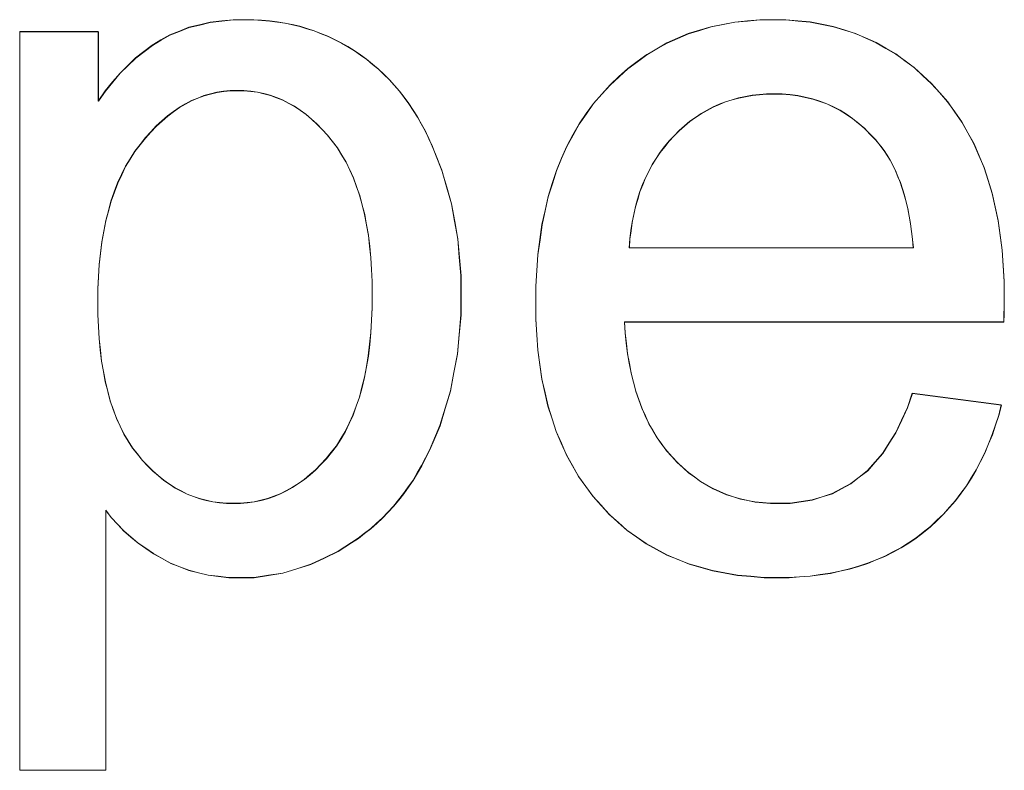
# Model space of a CAD drawing. Extents: x 229 to 926, y 37 to 878.
# Tile 64 of 163: x 339.94 to 343.28, y 803.83 to 806.38. Entities that reach past the tile are written whole.
import ezdxf
from ezdxf.lldxf.tags import DXFTag

# ---------------------------------------------------------------- set-up
doc = ezdxf.new("R2010")
doc.units = 0
doc.layers.get('0').update_dxf_attribs({"linetype": 'fein_strichliert', "lineweight": 13})
doc.layers.add('Beschriftung', color=7, linetype='Continuous', lineweight=25)
doc.layers.add('Beschriftung-A03CPAFWA9', color=7, linetype='Continuous', lineweight=25)
tags = doc.linetypes.add('fein_strichliert', pattern=[4, 1, -2, 1]).pattern_tags.tags
tags[8:9] = [DXFTag(74, 4), DXFTag(75, 0), DXFTag(340, '0'), DXFTag(46, 0.0), DXFTag(50, 0.0), DXFTag(44, 0.0), DXFTag(45, 0.0)]
tags[6:7] = [DXFTag(74, 4), DXFTag(75, 0), DXFTag(340, '0'), DXFTag(46, 0.0), DXFTag(50, 0.0), DXFTag(44, 0.0), DXFTag(45, 0.0)]
tags[4:5] = [DXFTag(74, 4), DXFTag(75, 0), DXFTag(340, '0'), DXFTag(46, 0.0), DXFTag(50, 0.0), DXFTag(44, 0.0), DXFTag(45, 0.0)]

# ---------------------------------------------------------------- blocks, each defined once
blk = doc.blocks.new('Referenz-A03CPAFUA9', base_point=(255.7277, 66.0323))
at = {"layer": 'Beschriftung', "color": 0, "lineweight": -2}
for p, q in [((340.5471, 806.362), (340.583, 806.3707)), ((340.583, 806.3707), (340.622, 806.375)), ((340.622, 806.375), (340.6611, 806.3793)), ((340.6611, 806.3793), (340.7033, 806.3793)), ((340.7033, 806.3793), (340.7308, 806.3793)), ((340.7308, 806.3793), (340.7576, 806.3774)), ((340.7576, 806.3774), (340.7845, 806.3755)), ((340.7845, 806.3755), (340.8104, 806.3718)), ((340.8104, 806.3718), (340.8364, 806.368)), ((340.8364, 806.368), (340.8616, 806.3625)), ((342.3229, 806.3635), (342.3634, 806.3713)), ((342.3634, 806.3713), (342.406, 806.3754)), ((342.406, 806.3754), (342.4486, 806.3793)), ((342.4486, 806.3793), (342.4932, 806.3793)), ((342.4932, 806.3793), (342.5364, 806.3793)), ((342.5364, 806.3793), (342.5777, 806.3754)), ((342.5777, 806.3754), (342.6189, 806.3715)), ((342.6189, 806.3715), (342.6582, 806.3638)), ((339.9365, 803.8335), (339.9365, 806.3393)), ((339.9365, 806.3393), (340.2033, 806.3393)), ((340.2033, 806.3393), (340.2033, 806.1034)), ((340.4456, 806.3276), (340.4783, 806.3404)), ((340.4783, 806.3404), (340.5111, 806.3534)), ((340.5111, 806.3534), (340.5471, 806.362)), ((340.8616, 806.3625), (340.8867, 806.3569)), ((340.8867, 806.3569), (340.911, 806.3494)), ((340.911, 806.3494), (340.9354, 806.342)), ((340.9354, 806.342), (340.9589, 806.3326)), ((342.2056, 806.332), (342.244, 806.3438)), ((342.244, 806.3438), (342.2824, 806.3556)), ((342.2824, 806.3556), (342.3229, 806.3635)), ((342.6582, 806.3638), (342.6975, 806.3561)), ((342.6975, 806.3561), (342.7348, 806.3445)), ((342.7348, 806.3445), (342.7721, 806.3329)), ((340.3863, 806.293), (340.416, 806.3104)), ((340.416, 806.3104), (340.4456, 806.3276)), ((340.9589, 806.3326), (340.9824, 806.3233)), ((340.9824, 806.3233), (341.0052, 806.3121)), ((341.0052, 806.3121), (341.0279, 806.3009)), ((341.0279, 806.3009), (341.0499, 806.2878)), ((342.0987, 806.2807), (342.1329, 806.3005)), ((342.1329, 806.3005), (342.1693, 806.3162)), ((342.1693, 806.3162), (342.2056, 806.332)), ((342.7721, 806.3329), (342.8074, 806.3174)), ((342.8074, 806.3174), (342.8427, 806.302)), ((342.8427, 806.302), (342.8761, 806.2826)), ((340.3301, 806.2499), (340.3582, 806.2715)), ((340.3582, 806.2715), (340.3863, 806.293)), ((341.0499, 806.2878), (341.0717, 806.2749)), ((341.0717, 806.2749), (341.0928, 806.26)), ((342.0645, 806.261), (342.0987, 806.2807)), ((342.8761, 806.2826), (342.9095, 806.2634)), ((340.3035, 806.2241), (340.3301, 806.2499)), ((341.0928, 806.26), (341.1139, 806.245)), ((341.1139, 806.245), (341.1337, 806.2285)), ((342.0001, 806.2137), (342.0323, 806.2373)), ((342.0323, 806.2373), (342.0645, 806.261)), ((342.9095, 806.2634), (342.9408, 806.2402)), ((342.9408, 806.2402), (342.9722, 806.217)), ((340.277, 806.1982), (340.3035, 806.2241)), ((341.1337, 806.2285), (341.1535, 806.2121)), ((341.1535, 806.2121), (341.1721, 806.1941)), ((341.9701, 806.1861), (342.0001, 806.2137)), ((342.9722, 806.217), (343.0015, 806.1899)), ((340.2269, 806.1379), (340.2519, 806.168)), ((340.2519, 806.168), (340.277, 806.1982)), ((341.1721, 806.1941), (341.1906, 806.1761)), ((341.1906, 806.1761), (341.2078, 806.1567)), ((341.9399, 806.1586), (341.9701, 806.1861)), ((343.0015, 806.1899), (343.0309, 806.1629)), ((340.2033, 806.1034), (340.2269, 806.1379)), ((340.6058, 806.1334), (340.5838, 806.1277)), ((340.6284, 806.1363), (340.6058, 806.1334)), ((340.651, 806.1391), (340.6284, 806.1363)), ((340.6743, 806.1391), (340.651, 806.1391)), ((340.6977, 806.1391), (340.6743, 806.1391)), ((340.7205, 806.1365), (340.6977, 806.1391)), ((340.7431, 806.1338), (340.7205, 806.1365)), ((340.7648, 806.1284), (340.7431, 806.1338)), ((341.2078, 806.1567), (341.2251, 806.1371)), ((341.2251, 806.1371), (341.241, 806.1161)), ((341.9119, 806.127), (341.9399, 806.1586)), ((343.0309, 806.1629), (343.0583, 806.132)), ((340.5194, 806.1048), (340.4988, 806.0934)), ((340.5407, 806.1134), (340.5194, 806.1048)), ((340.5619, 806.1219), (340.5407, 806.1134)), ((340.5838, 806.1277), (340.5619, 806.1219)), ((340.7867, 806.123), (340.7648, 806.1284)), ((340.8077, 806.1149), (340.7867, 806.123)), ((340.8287, 806.1069), (340.8077, 806.1149)), ((340.8489, 806.0961), (340.8287, 806.1069)), ((341.241, 806.1161), (341.2569, 806.095)), ((341.8839, 806.0954), (341.9119, 806.127)), ((342.3319, 806.1011), (342.3106, 806.0922)), ((342.354, 806.1077), (342.3319, 806.1011)), ((342.3762, 806.1144), (342.354, 806.1077)), ((342.3994, 806.1188), (342.3762, 806.1144)), ((342.4226, 806.1233), (342.3994, 806.1188)), ((342.4467, 806.1255), (342.4226, 806.1233)), ((342.471, 806.1277), (342.4467, 806.1255)), ((342.4961, 806.1277), (342.471, 806.1277)), ((342.524, 806.1277), (342.4961, 806.1277)), ((342.5504, 806.125), (342.524, 806.1277)), ((342.577, 806.1222), (342.5504, 806.125)), ((342.6023, 806.1166), (342.577, 806.1222)), ((342.6275, 806.111), (342.6023, 806.1166)), ((342.6515, 806.1026), (342.6275, 806.111)), ((342.6754, 806.0943), (342.6515, 806.1026)), ((343.0583, 806.132), (343.0857, 806.101)), ((343.0857, 806.101), (343.1097, 806.0669)), ((340.4583, 806.0675), (340.4384, 806.0532)), ((340.4782, 806.0819), (340.4583, 806.0675)), ((340.4988, 806.0934), (340.4782, 806.0819)), ((340.8692, 806.0854), (340.8489, 806.0961)), ((340.8885, 806.0718), (340.8692, 806.0854)), ((340.9078, 806.0585), (340.8885, 806.0718)), ((341.2569, 806.095), (341.2716, 806.0725)), ((341.2716, 806.0725), (341.2861, 806.0499)), ((341.8594, 806.0608), (341.8839, 806.0954)), ((342.2694, 806.0722), (342.2492, 806.0611)), ((342.2895, 806.0833), (342.2694, 806.0722)), ((342.3106, 806.0922), (342.2895, 806.0833)), ((342.6981, 806.0832), (342.6754, 806.0943)), ((342.7207, 806.0721), (342.6981, 806.0832)), ((342.742, 806.0582), (342.7207, 806.0721)), ((343.1097, 806.0669), (343.1336, 806.0329)), ((340.4191, 806.0361), (340.3999, 806.0188)), ((340.4384, 806.0532), (340.4191, 806.0361)), ((340.9264, 806.0423), (340.9078, 806.0585)), ((340.9449, 806.0261), (340.9264, 806.0423)), ((341.2861, 806.0499), (341.2995, 806.0259)), ((341.8349, 806.026), (341.8594, 806.0608)), ((342.2108, 806.0345), (342.1926, 806.019)), ((342.23, 806.0478), (342.2108, 806.0345)), ((342.2492, 806.0611), (342.23, 806.0478)), ((342.7633, 806.0443), (342.742, 806.0582)), ((342.7834, 806.0276), (342.7633, 806.0443)), ((340.3999, 806.0188), (340.3812, 805.9988)), ((340.9627, 806.0072), (340.9449, 806.0261)), ((340.9804, 805.9884), (340.9627, 806.0072)), ((341.2995, 806.0259), (341.3129, 806.0017)), ((341.3129, 806.0017), (341.3248, 805.9761)), ((341.8139, 805.9881), (341.8349, 806.026)), ((342.1745, 806.0035), (342.1574, 805.9857)), ((342.1926, 806.019), (342.1745, 806.0035)), ((342.8035, 806.0109), (342.7834, 806.0276)), ((342.8222, 805.9914), (342.8035, 806.0109)), ((343.1336, 806.0329), (343.1543, 805.9957)), ((340.3627, 805.9787), (340.3449, 805.9557)), ((340.3812, 805.9988), (340.3627, 805.9787)), ((340.9973, 805.9668), (340.9804, 805.9884)), ((341.0142, 805.9454), (340.9973, 805.9668)), ((341.3248, 805.9761), (341.3369, 805.9504)), ((341.7929, 805.9501), (341.8139, 805.9881)), ((342.1401, 805.9679), (342.125, 805.9487)), ((342.1574, 805.9857), (342.1401, 805.9679)), ((342.8411, 805.972), (342.8222, 805.9914)), ((342.8585, 805.9498), (342.8411, 805.972)), ((343.1543, 805.9957), (343.1748, 805.9585)), ((340.3269, 805.9328), (340.3112, 805.9073)), ((340.3449, 805.9557), (340.3269, 805.9328)), ((341.029, 805.921), (341.0142, 805.9454)), ((341.3369, 805.9504), (341.3477, 805.9233)), ((341.7753, 805.909), (341.7929, 805.9501)), ((342.125, 805.9487), (342.1096, 805.9294)), ((342.8698, 805.9354), (342.8585, 805.9498)), ((342.8802, 805.9192), (342.8698, 805.9354)), ((343.1748, 805.9585), (343.1919, 805.9181)), ((340.3112, 805.9073), (340.2955, 805.8818)), ((341.0437, 805.8968), (341.029, 805.921)), ((341.3477, 805.9233), (341.3692, 805.8689)), ((341.7578, 805.8678), (341.7753, 805.909)), ((342.0963, 805.9086), (342.083, 805.8879)), ((342.1096, 805.9294), (342.0963, 805.9086)), ((342.8903, 805.9031), (342.8802, 805.9192)), ((342.8995, 805.8852), (342.8903, 805.9031)), ((343.1919, 805.9181), (343.2091, 805.8778)), ((340.2955, 805.8818), (340.2821, 805.8537)), ((341.0565, 805.8699), (341.0437, 805.8968)), ((341.069, 805.8429), (341.0565, 805.8699)), ((341.3692, 805.8689), (341.3853, 805.812)), ((341.7438, 805.8235), (341.7578, 805.8678)), ((342.083, 805.8879), (342.0716, 805.8656)), ((342.9087, 805.8673), (342.8995, 805.8852)), ((342.9168, 805.8476), (342.9087, 805.8673)), ((343.2091, 805.8778), (343.2228, 805.8343)), ((340.2821, 805.8537), (340.2687, 805.8255)), ((341.0796, 805.8132), (341.069, 805.8429)), ((342.0602, 805.8433), (342.0507, 805.8196)), ((342.0716, 805.8656), (342.0602, 805.8433)), ((342.9248, 805.8279), (342.9168, 805.8476)), ((343.2228, 805.8343), (343.2364, 805.7908)), ((340.2687, 805.8255), (340.2575, 805.7948)), ((341.0902, 805.7834), (341.0796, 805.8132)), ((341.3853, 805.812), (341.4015, 805.755)), ((341.7298, 805.7792), (341.7438, 805.8235)), ((342.0507, 805.8196), (342.0412, 805.7959)), ((342.9317, 805.8064), (342.9248, 805.8279)), ((342.9385, 805.7849), (342.9317, 805.8064)), ((340.2575, 805.7948), (340.2462, 805.7641)), ((341.0986, 805.751), (341.0902, 805.7834)), ((341.7193, 805.7317), (341.7298, 805.7792)), ((342.0337, 805.7706), (342.026, 805.7453)), ((342.0412, 805.7959), (342.0337, 805.7706)), ((342.9444, 805.7615), (342.9385, 805.7849)), ((343.2364, 805.7908), (343.2467, 805.7441)), ((340.2462, 805.7641), (340.2374, 805.7308)), ((341.1071, 805.7186), (341.0986, 805.751)), ((341.4015, 805.755), (341.4122, 805.6955)), ((342.026, 805.7453), (342.0204, 805.7186)), ((342.9502, 805.7383), (342.9444, 805.7615)), ((342.9547, 805.7131), (342.9502, 805.7383)), ((343.2467, 805.7441), (343.257, 805.6975)), ((340.2374, 805.7308), (340.2284, 805.6975)), ((341.1135, 805.6835), (341.1071, 805.7186)), ((341.7088, 805.6841), (341.7193, 805.7317)), ((342.0204, 805.7186), (342.0147, 805.6919)), ((342.9595, 805.6881), (342.9547, 805.7131)), ((340.2284, 805.6975), (340.2216, 805.6616)), ((341.1198, 805.6484), (341.1135, 805.6835)), ((341.4122, 805.6955), (341.423, 805.6359)), ((341.7018, 805.6335), (341.7088, 805.6841)), ((342.0147, 805.6919), (342.011, 805.6636)), ((342.963, 805.6612), (342.9595, 805.6881)), ((343.257, 805.6975), (343.2638, 805.6477)), ((340.2216, 805.6616), (340.215, 805.6257)), ((341.124, 805.6105), (341.1198, 805.6484)), ((341.423, 805.6359), (341.4283, 805.5738)), ((341.6948, 805.5828), (341.7018, 805.6335)), ((342.0072, 805.6354), (342.0054, 805.6056)), ((342.011, 805.6636), (342.0072, 805.6354)), ((342.9666, 805.6343), (342.963, 805.6612)), ((342.969, 805.6056), (342.9666, 805.6343)), ((343.2638, 805.6477), (343.2707, 805.5979)), ((340.215, 805.6257), (340.2105, 805.5871)), ((341.1282, 805.5727), (341.124, 805.6105)), ((342.0054, 805.6056), (342.969, 805.6056)), ((340.2105, 805.5871), (340.206, 805.5486)), ((341.1303, 805.5321), (341.1282, 805.5727)), ((341.4283, 805.5738), (341.4337, 805.5116)), ((341.6913, 805.5289), (341.6948, 805.5828)), ((343.2707, 805.5979), (343.2741, 805.545)), ((340.206, 805.5486), (340.2037, 805.5075)), ((341.1325, 805.4916), (341.1303, 805.5321)), ((343.2741, 805.545), (343.2776, 805.492)), ((340.2037, 805.5075), (340.2015, 805.4663)), ((341.4337, 805.5116), (341.4337, 805.4468)), ((341.6878, 805.475), (341.6913, 805.5289)), ((340.2015, 805.4663), (340.2015, 805.4226)), ((341.1325, 805.4483), (341.1325, 805.4916)), ((341.6878, 805.4179), (341.6878, 805.475)), ((343.2776, 805.492), (343.2776, 805.436)), ((341.1325, 805.4029), (341.1325, 805.4483)), ((341.4337, 805.4468), (341.4337, 805.3774)), ((343.2776, 805.436), (343.2776, 805.4223)), ((340.2015, 805.4226), (340.2015, 805.3789)), ((341.1303, 805.3604), (341.1325, 805.4029)), ((341.6878, 805.3627), (341.6878, 805.4179)), ((343.2771, 805.4019), (343.2767, 805.3814)), ((343.2776, 805.4223), (343.2771, 805.4019)), ((340.2015, 805.3789), (340.2036, 805.3381)), ((341.4337, 805.3774), (341.4278, 805.3114)), ((343.2767, 805.3814), (343.2759, 805.3541)), ((340.2036, 805.3381), (340.2058, 805.2973)), ((341.1281, 805.318), (341.1303, 805.3604)), ((341.6912, 805.3106), (341.6878, 805.3627)), ((343.2759, 805.3541), (341.989, 805.3541)), ((341.989, 805.3541), (341.9911, 805.3168)), ((341.1239, 805.2785), (341.1281, 805.318)), ((341.4278, 805.3114), (341.4218, 805.2454)), ((341.6947, 805.2585), (341.6912, 805.3106)), ((341.9911, 805.3168), (341.9951, 805.2817)), ((340.2058, 805.2973), (340.2099, 805.2593)), ((341.1195, 805.239), (341.1239, 805.2785)), ((341.9951, 805.2817), (341.9992, 805.2466)), ((340.2099, 805.2593), (340.2141, 805.2212)), ((341.1131, 805.2025), (341.1195, 805.239)), ((341.4218, 805.2454), (341.4099, 805.1828)), ((341.7016, 805.2094), (341.6947, 805.2585)), ((341.9992, 805.2466), (342.0052, 805.2137)), ((340.2141, 805.2212), (340.2204, 805.1861)), ((341.1065, 805.166), (341.1131, 805.2025)), ((341.7086, 805.1604), (341.7016, 805.2094)), ((342.0052, 805.2137), (342.0113, 805.1807)), ((340.2204, 805.1861), (340.2267, 805.1509)), ((341.0979, 805.1325), (341.1065, 805.166)), ((341.4099, 805.1828), (341.3981, 805.1202)), ((342.0113, 805.1807), (342.0193, 805.15)), ((340.2267, 805.1509), (340.2351, 805.1186)), ((341.0892, 805.0989), (341.0979, 805.1325)), ((341.719, 805.1144), (341.7086, 805.1604)), ((342.0193, 805.15), (342.0273, 805.1192)), ((340.2351, 805.1186), (340.2435, 805.0863)), ((341.0784, 805.0684), (341.0892, 805.0989)), ((341.3981, 805.1202), (341.3803, 805.0612)), ((341.7293, 805.0685), (341.719, 805.1144)), ((342.0273, 805.1192), (342.0374, 805.0907)), ((342.9491, 805.0633), (342.9658, 805.1121)), ((342.9658, 805.1121), (343.2677, 805.0721)), ((340.2435, 805.0863), (340.254, 805.0568)), ((341.0675, 805.0378), (341.0784, 805.0684)), ((341.7432, 805.0255), (341.7293, 805.0685)), ((342.0374, 805.0907), (342.0475, 805.0622)), ((343.2677, 805.0721), (343.2589, 805.0374)), ((340.254, 805.0568), (340.2645, 805.0274)), ((341.0546, 805.0102), (341.0675, 805.0378)), ((341.3803, 805.0612), (341.3625, 805.0021)), ((342.0475, 805.0622), (342.0595, 805.0358)), ((342.0595, 805.0358), (342.0716, 805.0094)), ((342.9295, 805.0211), (342.9491, 805.0633)), ((343.2589, 805.0374), (343.248, 805.0045)), ((340.2645, 805.0274), (340.277, 805.0008)), ((340.277, 805.0008), (340.2897, 804.9742)), ((341.0416, 804.9826), (341.0546, 805.0102)), ((341.3625, 805.0021), (341.3387, 804.9465)), ((341.757, 804.9826), (341.7432, 805.0255)), ((342.0716, 805.0094), (342.0857, 804.9853)), ((342.9099, 804.9789), (342.9295, 805.0211)), ((343.248, 805.0045), (343.2372, 804.9717)), ((340.2897, 804.9742), (340.3044, 804.9504)), ((341.0265, 804.958), (341.0416, 804.9826)), ((341.7744, 804.9428), (341.757, 804.9826)), ((342.0857, 804.9853), (342.0997, 804.961)), ((342.8874, 804.9433), (342.9099, 804.9789)), ((343.2372, 804.9717), (343.2244, 804.9408)), ((340.3044, 804.9504), (340.3191, 804.9267)), ((340.994, 804.9118), (341.0113, 804.9334)), ((341.0113, 804.9334), (341.0265, 804.958)), ((341.3387, 804.9465), (341.3268, 804.9187)), ((341.7917, 804.9031), (341.7744, 804.9428)), ((342.0997, 804.961), (342.1158, 804.9389)), ((342.1158, 804.9389), (342.1319, 804.917)), ((342.8648, 804.9078), (342.8874, 804.9433)), ((343.2244, 804.9408), (343.2117, 804.91)), ((340.3191, 804.9267), (340.3359, 804.9059)), ((340.3359, 804.9059), (340.3527, 804.8849)), ((340.9768, 804.8901), (340.994, 804.9118)), ((341.3268, 804.9187), (341.3137, 804.8925)), ((341.8125, 804.8663), (341.7917, 804.9031)), ((342.1319, 804.917), (342.1499, 804.8972)), ((342.1499, 804.8972), (342.168, 804.8774)), ((342.8393, 804.8789), (342.8648, 804.9078)), ((343.2117, 804.91), (343.1971, 804.8811)), ((340.3527, 804.8849), (340.3703, 804.8666)), ((340.3703, 804.8666), (340.3881, 804.8484)), ((340.9404, 804.8523), (340.9586, 804.8712)), ((340.9586, 804.8712), (340.9768, 804.8901)), ((341.3004, 804.8663), (341.2858, 804.8418)), ((341.3137, 804.8925), (341.3004, 804.8663)), ((341.8333, 804.8296), (341.8125, 804.8663)), ((342.168, 804.8774), (342.1872, 804.86)), ((342.8138, 804.85), (342.8393, 804.8789)), ((343.1971, 804.8811), (343.1824, 804.8522)), ((340.3881, 804.8484), (340.4066, 804.8327)), ((340.4066, 804.8327), (340.4252, 804.817)), ((340.9022, 804.8198), (340.9213, 804.836)), ((340.9213, 804.836), (340.9404, 804.8523)), ((341.2858, 804.8418), (341.2713, 804.8172)), ((342.1872, 804.86), (342.2064, 804.8427)), ((342.2064, 804.8427), (342.2267, 804.8279)), ((342.7854, 804.8277), (342.8138, 804.85)), ((343.1824, 804.8522), (343.1659, 804.8252)), ((340.4252, 804.817), (340.4446, 804.804)), ((340.4446, 804.804), (340.4641, 804.7909)), ((340.8624, 804.7928), (340.8823, 804.8062)), ((340.8823, 804.8062), (340.9022, 804.8198)), ((341.2713, 804.8172), (341.2554, 804.7943)), ((341.8575, 804.796), (341.8333, 804.8296)), ((342.2267, 804.8279), (342.247, 804.813)), ((342.247, 804.813), (342.2685, 804.8006)), ((342.2685, 804.8006), (342.2899, 804.7882)), ((342.7256, 804.7888), (342.7569, 804.8055)), ((342.7569, 804.8055), (342.7854, 804.8277)), ((343.1494, 804.7983), (343.1309, 804.7732)), ((343.1659, 804.8252), (343.1494, 804.7983)), ((340.4641, 804.7909), (340.4844, 804.7804)), ((340.4844, 804.7804), (340.5048, 804.7699)), ((340.5048, 804.7699), (340.526, 804.7621)), ((340.7991, 804.7629), (340.8208, 804.7711)), ((340.8208, 804.7711), (340.8417, 804.782)), ((340.8417, 804.782), (340.8624, 804.7928)), ((341.2394, 804.7713), (341.2222, 804.75)), ((341.2554, 804.7943), (341.2394, 804.7713)), ((341.8817, 804.7623), (341.8575, 804.796)), ((342.2899, 804.7882), (342.3124, 804.7783)), ((342.3124, 804.7783), (342.335, 804.7683)), ((342.335, 804.7683), (342.3587, 804.7609)), ((342.6598, 804.7609), (342.6942, 804.772)), ((342.6942, 804.772), (342.7256, 804.7888)), ((343.1309, 804.7732), (343.1124, 804.7482)), ((340.526, 804.7621), (340.5472, 804.7543)), ((340.5472, 804.7543), (340.5693, 804.7491)), ((340.5693, 804.7491), (340.5915, 804.7438)), ((340.5915, 804.7438), (340.6144, 804.7412)), ((340.6144, 804.7412), (340.6374, 804.7386)), ((340.6374, 804.7386), (340.6613, 804.7386)), ((340.6613, 804.7386), (340.6856, 804.7386)), ((340.6856, 804.7386), (340.709, 804.7414)), ((340.709, 804.7414), (340.7324, 804.744)), ((340.7324, 804.744), (340.755, 804.7494)), ((340.755, 804.7494), (340.7775, 804.7549)), ((340.7775, 804.7549), (340.7991, 804.7629)), ((341.2222, 804.75), (341.205, 804.7287)), ((341.9094, 804.7317), (341.8817, 804.7623)), ((341.9372, 804.7011), (341.9094, 804.7317)), ((342.3587, 804.7609), (342.3823, 804.7535)), ((342.3823, 804.7535), (342.4071, 804.7486)), ((342.4071, 804.7486), (342.4319, 804.7436)), ((342.4319, 804.7436), (342.4579, 804.7411)), ((342.4579, 804.7411), (342.4837, 804.7386)), ((342.4837, 804.7386), (342.5106, 804.7386)), ((342.5106, 804.7386), (342.5509, 804.7386)), ((342.5509, 804.7386), (342.5882, 804.7442)), ((342.5882, 804.7442), (342.6255, 804.7498)), ((342.6255, 804.7498), (342.6598, 804.7609)), ((343.1124, 804.7482), (343.0921, 804.7251)), ((340.2474, 804.6902), (340.2288, 804.7149)), ((340.2288, 804.7149), (340.2288, 803.8335)), ((341.1863, 804.709), (341.1677, 804.6894)), ((341.205, 804.7287), (341.1863, 804.709)), ((341.9673, 804.6744), (341.9372, 804.7011)), ((343.0717, 804.7021), (343.0495, 804.6809)), ((343.0921, 804.7251), (343.0717, 804.7021)), ((340.2686, 804.6676), (340.2474, 804.6902)), ((340.2899, 804.6452), (340.2686, 804.6676)), ((341.1478, 804.6712), (341.1279, 804.6532)), ((341.1677, 804.6894), (341.1478, 804.6712)), ((341.9975, 804.6476), (341.9673, 804.6744)), ((343.0495, 804.6809), (343.0273, 804.6598)), ((340.3137, 804.6247), (340.2899, 804.6452)), ((341.1065, 804.6368), (341.0853, 804.6204)), ((341.1279, 804.6532), (341.1065, 804.6368)), ((342.0301, 804.6247), (341.9975, 804.6476)), ((343.0031, 804.6406), (342.9789, 804.6214)), ((343.0273, 804.6598), (343.0031, 804.6406)), ((340.3377, 804.6044), (340.3137, 804.6247)), ((340.3641, 804.5861), (340.3377, 804.6044)), ((341.0626, 804.6056), (341.0173, 804.576)), ((341.0853, 804.6204), (341.0626, 804.6056)), ((342.0626, 804.6017), (342.0301, 804.6247)), ((342.0977, 804.5826), (342.0626, 804.6017)), ((342.9531, 804.6046), (342.9273, 804.5879)), ((342.9789, 804.6214), (342.9531, 804.6046)), ((340.3905, 804.5678), (340.3641, 804.5861)), ((340.4195, 804.5517), (340.3905, 804.5678)), ((341.0173, 804.576), (340.9709, 804.5537)), ((342.1328, 804.5635), (342.0977, 804.5826)), ((342.1703, 804.5483), (342.1328, 804.5635)), ((342.8998, 804.5735), (342.8723, 804.5591)), ((342.9273, 804.5879), (342.8998, 804.5735)), ((340.4486, 804.5356), (340.4195, 804.5517)), ((340.4795, 804.5234), (340.4486, 804.5356)), ((340.9244, 804.5315), (340.8768, 804.5167)), ((340.9709, 804.5537), (340.9244, 804.5315)), ((342.2078, 804.533), (342.1703, 804.5483)), ((342.2478, 804.5215), (342.2078, 804.533)), ((342.8139, 804.5351), (342.783, 804.5254)), ((342.8431, 804.5471), (342.8139, 804.5351)), ((342.8723, 804.5591), (342.8431, 804.5471)), ((340.5104, 804.5113), (340.4795, 804.5234)), ((340.5432, 804.5032), (340.5104, 804.5113)), ((340.5759, 804.4951), (340.5432, 804.5032)), ((340.8292, 804.5019), (340.7805, 804.4945)), ((340.8768, 804.5167), (340.8292, 804.5019)), ((342.2876, 804.51), (342.2478, 804.5215)), ((342.3301, 804.5024), (342.2876, 804.51)), ((342.3725, 804.4948), (342.3301, 804.5024)), ((342.653, 804.4967), (342.6187, 804.4919)), ((342.6872, 804.5014), (342.653, 804.4967)), ((342.7196, 804.5086), (342.6872, 804.5014)), ((342.7522, 804.5158), (342.7196, 804.5086)), ((342.783, 804.5254), (342.7522, 804.5158)), ((340.6106, 804.4911), (340.5759, 804.4951)), ((340.6453, 804.487), (340.6106, 804.4911)), ((340.6818, 804.487), (340.6453, 804.487)), ((340.7317, 804.487), (340.6818, 804.487)), ((340.7805, 804.4945), (340.7317, 804.487)), ((342.4173, 804.4909), (342.3725, 804.4948)), ((342.4622, 804.487), (342.4173, 804.4909)), ((342.5094, 804.487), (342.4622, 804.487)), ((342.547, 804.487), (342.5094, 804.487)), ((342.5829, 804.4895), (342.547, 804.487)), ((342.6187, 804.4919), (342.5829, 804.4895)), ((340.2288, 803.8335), (339.9365, 803.8335))]:
    blk.add_line(p, q, dxfattribs=at)
blk = doc.blocks.new('Referenz-A03CPAG8A9', base_point=(281.5986, 66.0323))
at = {"layer": 'Beschriftung-A03CPAFWA9', "color": 0, "lineweight": -2}
for p, q in [((340.5475, 806.3612), (340.5834, 806.3698)), ((340.5834, 806.3698), (340.6225, 806.3741)), ((340.6225, 806.3741), (340.6616, 806.3784)), ((340.6616, 806.3784), (340.7038, 806.3784)), ((340.7038, 806.3784), (340.7313, 806.3784)), ((340.7313, 806.3784), (340.7581, 806.3765)), ((340.7581, 806.3765), (340.785, 806.3747)), ((340.785, 806.3747), (340.8109, 806.371)), ((340.8109, 806.371), (340.8369, 806.3672)), ((340.8369, 806.3672), (340.8621, 806.3616)), ((342.3234, 806.3627), (342.3639, 806.3705)), ((342.3639, 806.3705), (342.4064, 806.3745)), ((342.4064, 806.3745), (342.449, 806.3784)), ((342.449, 806.3784), (342.4936, 806.3784)), ((342.4936, 806.3784), (342.5369, 806.3784)), ((342.5369, 806.3784), (342.5782, 806.3746)), ((342.5782, 806.3746), (342.6194, 806.3707)), ((342.6194, 806.3707), (342.6586, 806.363)), ((339.937, 803.8327), (339.937, 806.3384)), ((339.937, 806.3384), (340.2038, 806.3384)), ((340.2038, 806.3384), (340.2038, 806.1025)), ((340.446, 806.3267), (340.4788, 806.3396)), ((340.4788, 806.3396), (340.5116, 806.3525)), ((340.5116, 806.3525), (340.5475, 806.3612)), ((340.8621, 806.3616), (340.8872, 806.356)), ((340.8872, 806.356), (340.9115, 806.3486)), ((340.9115, 806.3486), (340.9359, 806.3411)), ((340.9359, 806.3411), (340.9594, 806.3318)), ((342.2061, 806.3312), (342.2445, 806.3429)), ((342.2445, 806.3429), (342.2829, 806.3548)), ((342.2829, 806.3548), (342.3234, 806.3627)), ((342.6586, 806.363), (342.698, 806.3552)), ((342.698, 806.3552), (342.7353, 806.3437)), ((342.7353, 806.3437), (342.7725, 806.332)), ((340.3868, 806.2922), (340.4164, 806.3095)), ((340.4164, 806.3095), (340.446, 806.3267)), ((340.9594, 806.3318), (340.9829, 806.3224)), ((340.9829, 806.3224), (341.0057, 806.3113)), ((341.0057, 806.3113), (341.0284, 806.3)), ((342.1334, 806.2996), (342.1697, 806.3154)), ((342.1697, 806.3154), (342.2061, 806.3312)), ((342.7725, 806.332), (342.8079, 806.3166)), ((342.8079, 806.3166), (342.8432, 806.3011)), ((342.8432, 806.3011), (342.8765, 806.2818)), ((340.3306, 806.2491), (340.3587, 806.2707)), ((340.3587, 806.2707), (340.3868, 806.2922)), ((341.0284, 806.3), (341.0504, 806.287)), ((341.0504, 806.287), (341.0722, 806.274)), ((341.0722, 806.274), (341.0933, 806.2591)), ((342.0649, 806.2602), (342.0991, 806.2799)), ((342.0991, 806.2799), (342.1334, 806.2996)), ((342.8765, 806.2818), (342.9099, 806.2625)), ((340.304, 806.2233), (340.3306, 806.2491)), ((341.0933, 806.2591), (341.1144, 806.2442)), ((341.1144, 806.2442), (341.1342, 806.2276)), ((342.0005, 806.2128), (342.0328, 806.2364)), ((342.0328, 806.2364), (342.0649, 806.2602)), ((342.9099, 806.2625), (342.9413, 806.2393)), ((342.9413, 806.2393), (342.9727, 806.2161)), ((340.2775, 806.1974), (340.304, 806.2233)), ((341.1342, 806.2276), (341.154, 806.2112)), ((341.154, 806.2112), (341.1725, 806.1933)), ((341.9705, 806.1852), (342.0005, 806.2128)), ((342.9727, 806.2161), (343.0019, 806.189)), ((340.2274, 806.137), (340.2524, 806.1672)), ((340.2524, 806.1672), (340.2775, 806.1974)), ((341.1725, 806.1933), (341.191, 806.1753)), ((341.191, 806.1753), (341.2083, 806.1558)), ((341.9404, 806.1577), (341.9705, 806.1852)), ((343.0019, 806.189), (343.0313, 806.162)), ((340.2038, 806.1025), (340.2274, 806.137)), ((340.6289, 806.1355), (340.6063, 806.1326)), ((340.6515, 806.1383), (340.6289, 806.1355)), ((340.6747, 806.1383), (340.6515, 806.1383)), ((340.6982, 806.1383), (340.6747, 806.1383)), ((340.7209, 806.1357), (340.6982, 806.1383)), ((340.7436, 806.1329), (340.7209, 806.1357)), ((341.2083, 806.1558), (341.2255, 806.1363)), ((341.2255, 806.1363), (341.2415, 806.1152)), ((341.9124, 806.1261), (341.9404, 806.1577)), ((343.0313, 806.162), (343.0588, 806.1312)), ((340.5199, 806.1039), (340.4993, 806.0925)), ((340.5411, 806.1125), (340.5199, 806.1039)), ((340.5624, 806.1211), (340.5411, 806.1125)), ((340.5843, 806.1269), (340.5624, 806.1211)), ((340.6063, 806.1326), (340.5843, 806.1269)), ((340.7653, 806.1276), (340.7436, 806.1329)), ((340.7872, 806.1222), (340.7653, 806.1276)), ((340.8082, 806.1141), (340.7872, 806.1222)), ((340.8292, 806.106), (340.8082, 806.1141)), ((340.8494, 806.0953), (340.8292, 806.106)), ((341.2415, 806.1152), (341.2574, 806.0942)), ((341.8843, 806.0946), (341.9124, 806.1261)), ((342.3323, 806.1002), (342.3111, 806.0914)), ((342.3544, 806.1069), (342.3323, 806.1002)), ((342.3766, 806.1135), (342.3544, 806.1069)), ((342.3998, 806.118), (342.3766, 806.1135)), ((342.423, 806.1224), (342.3998, 806.118)), ((342.4472, 806.1246), (342.423, 806.1224)), ((342.4714, 806.1269), (342.4472, 806.1246)), ((342.4966, 806.1269), (342.4714, 806.1269)), ((342.5245, 806.1269), (342.4966, 806.1269)), ((342.5509, 806.1241), (342.5245, 806.1269)), ((342.5775, 806.1213), (342.5509, 806.1241)), ((342.6027, 806.1158), (342.5775, 806.1213)), ((342.6279, 806.1102), (342.6027, 806.1158)), ((342.6519, 806.1018), (342.6279, 806.1102)), ((342.6759, 806.0935), (342.6519, 806.1018)), ((343.0588, 806.1312), (343.0861, 806.1001)), ((343.0861, 806.1001), (343.1101, 806.0661)), ((340.4588, 806.0666), (340.4388, 806.0524)), ((340.4787, 806.081), (340.4588, 806.0666)), ((340.4993, 806.0925), (340.4787, 806.081)), ((340.8696, 806.0845), (340.8494, 806.0953)), ((340.889, 806.071), (340.8696, 806.0845)), ((340.9083, 806.0576), (340.889, 806.071)), ((341.2574, 806.0942), (341.272, 806.0716)), ((341.272, 806.0716), (341.2866, 806.0491)), ((341.8599, 806.0599), (341.8843, 806.0946)), ((342.2698, 806.0713), (342.2496, 806.0602)), ((342.29, 806.0824), (342.2698, 806.0713)), ((342.3111, 806.0914), (342.29, 806.0824)), ((342.6985, 806.0824), (342.6759, 806.0935)), ((342.7212, 806.0713), (342.6985, 806.0824)), ((342.7425, 806.0573), (342.7212, 806.0713)), ((340.4196, 806.0352), (340.4004, 806.018)), ((340.4388, 806.0524), (340.4196, 806.0352)), ((340.9269, 806.0414), (340.9083, 806.0576)), ((340.9454, 806.0253), (340.9269, 806.0414)), ((341.2866, 806.0491), (341.3, 806.025)), ((341.8353, 806.0252), (341.8599, 806.0599)), ((342.2113, 806.0336), (342.1931, 806.0182)), ((342.2305, 806.0469), (342.2113, 806.0336)), ((342.2496, 806.0602), (342.2305, 806.0469)), ((342.7638, 806.0434), (342.7425, 806.0573)), ((342.7839, 806.0268), (342.7638, 806.0434)), ((343.1101, 806.0661), (343.1341, 806.032)), ((340.4004, 806.018), (340.3817, 805.9979)), ((340.9631, 806.0064), (340.9454, 806.0253)), ((340.9809, 805.9876), (340.9631, 806.0064)), ((341.3, 806.025), (341.3134, 806.0008)), ((341.3134, 806.0008), (341.3253, 805.9753)), ((341.8143, 805.9872), (341.8353, 806.0252)), ((342.175, 806.0026), (342.1578, 805.9849)), ((342.1931, 806.0182), (342.175, 806.0026)), ((342.804, 806.0101), (342.7839, 806.0268)), ((342.8227, 805.9906), (342.804, 806.0101)), ((343.1341, 806.032), (343.1547, 805.9949)), ((340.3632, 805.9778), (340.3453, 805.9549)), ((340.3817, 805.9979), (340.3632, 805.9778)), ((340.9977, 805.966), (340.9809, 805.9876)), ((341.3253, 805.9753), (341.3374, 805.9496)), ((341.7933, 805.9492), (341.8143, 805.9872)), ((342.1406, 805.9671), (342.1254, 805.9478)), ((342.1578, 805.9849), (342.1406, 805.9671)), ((342.8415, 805.9712), (342.8227, 805.9906)), ((342.8589, 805.9489), (342.8415, 805.9712)), ((343.1547, 805.9949), (343.1752, 805.9577)), ((340.3453, 805.9549), (340.3274, 805.932)), ((341.0146, 805.9445), (340.9977, 805.966)), ((341.0295, 805.9202), (341.0146, 805.9445)), ((341.3374, 805.9496), (341.3481, 805.9224)), ((341.7758, 805.9081), (341.7933, 805.9492)), ((342.1254, 805.9478), (342.1101, 805.9285)), ((342.8703, 805.9346), (342.8589, 805.9489)), ((342.8806, 805.9184), (342.8703, 805.9346)), ((343.1752, 805.9577), (343.1924, 805.9172)), ((340.3116, 805.9065), (340.296, 805.8809)), ((340.3274, 805.932), (340.3116, 805.9065)), ((341.0442, 805.8959), (341.0295, 805.9202)), ((341.3481, 805.9224), (341.3696, 805.868)), ((341.7583, 805.867), (341.7758, 805.9081)), ((342.0968, 805.9078), (342.0835, 805.8871)), ((342.1101, 805.9285), (342.0968, 805.9078)), ((342.8908, 805.9023), (342.8806, 805.9184)), ((342.9, 805.8844), (342.8908, 805.9023)), ((343.1924, 805.9172), (343.2095, 805.8769)), ((340.296, 805.8809), (340.2826, 805.8528)), ((341.0569, 805.869), (341.0442, 805.8959)), ((341.0695, 805.842), (341.0569, 805.869)), ((341.3696, 805.868), (341.3858, 805.8111)), ((341.7443, 805.8227), (341.7583, 805.867)), ((342.0835, 805.8871), (342.072, 805.8647)), ((342.9091, 805.8664), (342.9, 805.8844)), ((342.9172, 805.8467), (342.9091, 805.8664)), ((343.2095, 805.8769), (343.2232, 805.8334)), ((340.2826, 805.8528), (340.2692, 805.8247)), ((341.0801, 805.8124), (341.0695, 805.842)), ((342.0607, 805.8425), (342.0511, 805.8188)), ((342.072, 805.8647), (342.0607, 805.8425)), ((342.9252, 805.827), (342.9172, 805.8467)), ((343.2232, 805.8334), (343.2369, 805.79)), ((340.2692, 805.8247), (340.2579, 805.794)), ((341.0907, 805.7826), (341.0801, 805.8124)), ((341.3858, 805.8111), (341.402, 805.7542)), ((341.7302, 805.7784), (341.7443, 805.8227)), ((342.0511, 805.8188), (342.0416, 805.795)), ((342.9321, 805.8055), (342.9252, 805.827)), ((342.939, 805.784), (342.9321, 805.8055)), ((340.2579, 805.794), (340.2467, 805.7632)), ((341.0991, 805.7502), (341.0907, 805.7826)), ((341.7198, 805.7308), (341.7302, 805.7784)), ((342.0341, 805.7697), (342.0264, 805.7445)), ((342.0416, 805.795), (342.0341, 805.7697)), ((342.9448, 805.7607), (342.939, 805.784)), ((343.2369, 805.79), (343.2472, 805.7433)), ((340.2467, 805.7632), (340.2379, 805.7299)), ((341.1076, 805.7178), (341.0991, 805.7502)), ((341.402, 805.7542), (341.4127, 805.6947)), ((342.0264, 805.7445), (342.0209, 805.7178)), ((342.9506, 805.7374), (342.9448, 805.7607)), ((342.9552, 805.7123), (342.9506, 805.7374)), ((343.2472, 805.7433), (343.2574, 805.6966)), ((340.2379, 805.7299), (340.2289, 805.6966)), ((341.114, 805.6827), (341.1076, 805.7178)), ((341.7093, 805.6833), (341.7198, 805.7308)), ((342.0209, 805.7178), (342.0152, 805.691)), ((342.96, 805.6872), (342.9552, 805.7123)), ((340.2289, 805.6966), (340.2221, 805.6608)), ((341.1202, 805.6475), (341.114, 805.6827)), ((341.4127, 805.6947), (341.4235, 805.6351)), ((341.7023, 805.6327), (341.7093, 805.6833)), ((342.0152, 805.691), (342.0115, 805.6628)), ((342.9635, 805.6603), (342.96, 805.6872)), ((343.2574, 805.6966), (343.2643, 805.6469)), ((340.2221, 805.6608), (340.2155, 805.6248)), ((341.1245, 805.6097), (341.1202, 805.6475)), ((341.4235, 805.6351), (341.4288, 805.5729)), ((341.6953, 805.582), (341.7023, 805.6327)), ((342.0077, 805.6346), (342.0059, 805.6048)), ((342.0115, 805.6628), (342.0077, 805.6346)), ((342.967, 805.6335), (342.9635, 805.6603)), ((342.9694, 805.6048), (342.967, 805.6335)), ((343.2643, 805.6469), (343.2711, 805.5971)), ((340.2155, 805.6248), (340.2109, 805.5863)), ((341.1287, 805.5718), (341.1245, 805.6097)), ((342.0059, 805.6048), (342.9694, 805.6048)), ((340.2109, 805.5863), (340.2065, 805.5478)), ((341.1308, 805.5312), (341.1287, 805.5718)), ((341.4288, 805.5729), (341.4342, 805.5107)), ((341.6918, 805.5281), (341.6953, 805.582)), ((343.2711, 805.5971), (343.2745, 805.5441)), ((340.2065, 805.5478), (340.2042, 805.5066)), ((343.2745, 805.5441), (343.278, 805.4912)), ((340.2042, 805.5066), (340.202, 805.4655)), ((341.1329, 805.4908), (341.1308, 805.5312)), ((341.4342, 805.5107), (341.4342, 805.446)), ((341.6882, 805.4742), (341.6918, 805.5281)), ((340.202, 805.4655), (340.202, 805.4218)), ((341.1329, 805.4474), (341.1329, 805.4908)), ((341.6882, 805.417), (341.6882, 805.4742)), ((343.278, 805.4912), (343.278, 805.4352)), ((341.1329, 805.402), (341.1329, 805.4474)), ((341.4342, 805.446), (341.4342, 805.3765)), ((343.278, 805.4352), (343.278, 805.4215)), ((340.202, 805.4218), (340.202, 805.3781)), ((341.1308, 805.3595), (341.1329, 805.402)), ((341.6882, 805.3618), (341.6882, 805.417)), ((343.2775, 805.4011), (343.2772, 805.3805)), ((343.278, 805.4215), (343.2775, 805.4011)), ((340.202, 805.3781), (340.2041, 805.3373)), ((341.4342, 805.3765), (341.4283, 805.3105)), ((343.2772, 805.3805), (343.2764, 805.3533)), ((340.2041, 805.3373), (340.2062, 805.2964)), ((341.1286, 805.3171), (341.1308, 805.3595)), ((341.6917, 805.3097), (341.6882, 805.3618)), ((343.2764, 805.3533), (341.9895, 805.3533)), ((341.9895, 805.3533), (341.9916, 805.316)), ((341.1243, 805.2777), (341.1286, 805.3171)), ((341.4283, 805.3105), (341.4223, 805.2446)), ((341.6952, 805.2576), (341.6917, 805.3097)), ((341.9916, 805.316), (341.9955, 805.2809)), ((340.2062, 805.2964), (340.2104, 805.2584)), ((341.12, 805.2381), (341.1243, 805.2777)), ((341.9955, 805.2809), (341.9996, 805.2457)), ((340.2104, 805.2584), (340.2146, 805.2204)), ((341.1135, 805.2016), (341.12, 805.2381)), ((341.4223, 805.2446), (341.4104, 805.1819)), ((341.7021, 805.2085), (341.6952, 805.2576)), ((341.9996, 805.2457), (342.0057, 805.2128)), ((340.2146, 805.2204), (340.2209, 805.1852)), ((341.107, 805.1652), (341.1135, 805.2016)), ((341.709, 805.1595), (341.7021, 805.2085)), ((342.0057, 805.2128), (342.0117, 805.1799)), ((340.2209, 805.1852), (340.2272, 805.1501)), ((341.0983, 805.1316), (341.107, 805.1652)), ((341.4104, 805.1819), (341.3986, 805.1194)), ((342.0117, 805.1799), (342.0198, 805.1492)), ((340.2272, 805.1501), (340.2355, 805.1178)), ((341.0897, 805.0981), (341.0983, 805.1316)), ((341.7194, 805.1135), (341.709, 805.1595)), ((342.0198, 805.1492), (342.0278, 805.1184)), ((340.2355, 805.1178), (340.244, 805.0855)), ((341.0789, 805.0676), (341.0897, 805.0981)), ((341.3986, 805.1194), (341.3807, 805.0604)), ((341.7298, 805.0676), (341.7194, 805.1135)), ((342.0278, 805.1184), (342.0378, 805.0898)), ((342.9495, 805.0625), (342.9662, 805.1113)), ((342.9662, 805.1113), (343.2682, 805.0713)), ((340.244, 805.0855), (340.2545, 805.056)), ((341.068, 805.037), (341.0789, 805.0676)), ((341.7437, 805.0247), (341.7298, 805.0676)), ((342.0378, 805.0898), (342.048, 805.0613)), ((343.2682, 805.0713), (343.2593, 805.0365)), ((340.2545, 805.056), (340.265, 805.0266)), ((341.0551, 805.0094), (341.068, 805.037)), ((341.3807, 805.0604), (341.363, 805.0013)), ((342.048, 805.0613), (342.0599, 805.035)), ((342.0599, 805.035), (342.072, 805.0085)), ((342.9299, 805.0203), (342.9495, 805.0625)), ((343.2593, 805.0365), (343.2485, 805.0037)), ((340.265, 805.0266), (340.2775, 804.9999)), ((340.2775, 804.9999), (340.2902, 804.9734)), ((341.0421, 804.9818), (341.0551, 805.0094)), ((341.363, 805.0013), (341.3392, 804.9457)), ((341.7575, 804.9818), (341.7437, 805.0247)), ((342.072, 805.0085), (342.0861, 804.9844)), ((342.9104, 804.9781), (342.9299, 805.0203)), ((343.2485, 805.0037), (343.2377, 804.9709)), ((340.2902, 804.9734), (340.3049, 804.9496)), ((341.027, 804.9572), (341.0421, 804.9818)), ((341.7748, 804.942), (341.7575, 804.9818)), ((342.0861, 804.9844), (342.1002, 804.9601)), ((342.8878, 804.9425), (342.9104, 804.9781)), ((343.2377, 804.9709), (343.2248, 804.94)), ((340.3049, 804.9496), (340.3196, 804.9259)), ((340.9945, 804.9109), (341.0118, 804.9325)), ((341.0118, 804.9325), (341.027, 804.9572)), ((341.3392, 804.9457), (341.3273, 804.9179)), ((341.7922, 804.9023), (341.7748, 804.942)), ((342.1002, 804.9601), (342.1163, 804.9381)), ((342.1163, 804.9381), (342.1323, 804.9162)), ((342.8652, 804.907), (342.8878, 804.9425)), ((343.2248, 804.94), (343.2122, 804.9092)), ((340.3196, 804.9259), (340.3364, 804.905)), ((340.3364, 804.905), (340.3532, 804.884)), ((340.9772, 804.8893), (340.9945, 804.9109)), ((341.3273, 804.9179), (341.3141, 804.8917)), ((341.8129, 804.8655), (341.7922, 804.9023)), ((342.1323, 804.9162), (342.1503, 804.8964)), ((342.8398, 804.8781), (342.8652, 804.907)), ((343.2122, 804.9092), (343.1975, 804.8802)), ((340.3532, 804.884), (340.3708, 804.8657)), ((340.3708, 804.8657), (340.3886, 804.8475)), ((340.9409, 804.8514), (340.959, 804.8704)), ((340.959, 804.8704), (340.9772, 804.8893)), ((341.3009, 804.8655), (341.2863, 804.8409)), ((341.3141, 804.8917), (341.3009, 804.8655)), ((341.8337, 804.8288), (341.8129, 804.8655)), ((342.1503, 804.8964), (342.1685, 804.8765)), ((342.1685, 804.8765), (342.1877, 804.8592)), ((342.8143, 804.8491), (342.8398, 804.8781)), ((343.1975, 804.8802), (343.1829, 804.8514)), ((340.3886, 804.8475), (340.4071, 804.8318)), ((340.4071, 804.8318), (340.4257, 804.8162)), ((340.9027, 804.819), (340.9218, 804.8352)), ((340.9218, 804.8352), (340.9409, 804.8514)), ((341.2863, 804.8409), (341.2718, 804.8163)), ((342.1877, 804.8592), (342.2068, 804.8418)), ((342.2068, 804.8418), (342.2272, 804.827)), ((342.7858, 804.8268), (342.8143, 804.8491)), ((343.1829, 804.8514), (343.1663, 804.8243)), ((340.4257, 804.8162), (340.4451, 804.8032)), ((340.4451, 804.8032), (340.4646, 804.7901)), ((340.8629, 804.7919), (340.8828, 804.8054)), ((340.8828, 804.8054), (340.9027, 804.819)), ((341.2718, 804.8163), (341.2559, 804.7934)), ((341.858, 804.7952), (341.8337, 804.8288)), ((342.2272, 804.827), (342.2475, 804.8121)), ((342.2475, 804.8121), (342.2689, 804.7997)), ((342.2689, 804.7997), (342.2903, 804.7873)), ((342.726, 804.788), (342.7573, 804.8046)), ((342.7573, 804.8046), (342.7858, 804.8268)), ((343.1498, 804.7974), (343.1313, 804.7724)), ((343.1663, 804.8243), (343.1498, 804.7974)), ((340.4646, 804.7901), (340.4849, 804.7796)), ((340.4849, 804.7796), (340.5053, 804.7691)), ((340.5053, 804.7691), (340.5265, 804.7613)), ((340.7996, 804.7621), (340.8213, 804.7703)), ((340.8213, 804.7703), (340.8422, 804.7811)), ((340.8422, 804.7811), (340.8629, 804.7919)), ((341.2399, 804.7705), (341.2227, 804.7492)), ((341.2559, 804.7934), (341.2399, 804.7705)), ((341.8822, 804.7615), (341.858, 804.7952)), ((342.2903, 804.7873), (342.3129, 804.7775)), ((342.3129, 804.7775), (342.3354, 804.7675)), ((342.3354, 804.7675), (342.3592, 804.7601)), ((342.6603, 804.7601), (342.6946, 804.7712)), ((342.6946, 804.7712), (342.726, 804.788)), ((343.1313, 804.7724), (343.1128, 804.7474)), ((340.5265, 804.7613), (340.5477, 804.7535)), ((340.5477, 804.7535), (340.5698, 804.7482)), ((340.5698, 804.7482), (340.592, 804.743)), ((340.592, 804.743), (340.6149, 804.7404)), ((340.6149, 804.7404), (340.6379, 804.7378)), ((340.6379, 804.7378), (340.6617, 804.7378)), ((340.6617, 804.7378), (340.6861, 804.7378)), ((340.6861, 804.7378), (340.7095, 804.7405)), ((340.7095, 804.7405), (340.7329, 804.7432)), ((340.7329, 804.7432), (340.7555, 804.7486)), ((340.7555, 804.7486), (340.778, 804.754)), ((340.778, 804.754), (340.7996, 804.7621)), ((341.2227, 804.7492), (341.2054, 804.7279)), ((341.9099, 804.7309), (341.8822, 804.7615)), ((341.9376, 804.7002), (341.9099, 804.7309)), ((342.3592, 804.7601), (342.3828, 804.7527)), ((342.3828, 804.7527), (342.4076, 804.7477)), ((342.4076, 804.7477), (342.4324, 804.7427)), ((342.4324, 804.7427), (342.4583, 804.7402)), ((342.4583, 804.7402), (342.4841, 804.7378)), ((342.4841, 804.7378), (342.5111, 804.7378)), ((342.5111, 804.7378), (342.5514, 804.7378)), ((342.5514, 804.7378), (342.5887, 804.7433)), ((342.5887, 804.7433), (342.626, 804.749)), ((342.626, 804.749), (342.6603, 804.7601)), ((343.1128, 804.7474), (343.0925, 804.7242)), ((340.2479, 804.6893), (340.2293, 804.714)), ((340.2293, 804.714), (340.2293, 803.8327)), ((341.1868, 804.7082), (341.1682, 804.6885)), ((341.2054, 804.7279), (341.1868, 804.7082)), ((341.9678, 804.6735), (341.9376, 804.7002)), ((343.0722, 804.7012), (343.05, 804.6801)), ((343.0925, 804.7242), (343.0722, 804.7012)), ((340.2691, 804.6668), (340.2479, 804.6893)), ((340.2904, 804.6443), (340.2691, 804.6668)), ((341.1483, 804.6704), (341.1284, 804.6524)), ((341.1682, 804.6885), (341.1483, 804.6704)), ((341.9979, 804.6468), (341.9678, 804.6735)), ((343.05, 804.6801), (343.0277, 804.659)), ((340.3142, 804.6239), (340.2904, 804.6443)), ((341.107, 804.636), (341.0858, 804.6196)), ((341.1284, 804.6524), (341.107, 804.636)), ((342.0305, 804.6239), (341.9979, 804.6468)), ((343.0035, 804.6398), (342.9794, 804.6206)), ((343.0277, 804.659), (343.0035, 804.6398)), ((340.3381, 804.6036), (340.3142, 804.6239)), ((340.3646, 804.5853), (340.3381, 804.6036)), ((341.0631, 804.6047), (341.0178, 804.5751)), ((341.0858, 804.6196), (341.0631, 804.6047)), ((342.0631, 804.6009), (342.0305, 804.6239)), ((342.0982, 804.5818), (342.0631, 804.6009)), ((342.9535, 804.6038), (342.9278, 804.587)), ((342.9794, 804.6206), (342.9535, 804.6038)), ((340.391, 804.5669), (340.3646, 804.5853)), ((340.42, 804.5509), (340.391, 804.5669)), ((341.0178, 804.5751), (340.9714, 804.5529)), ((342.1332, 804.5627), (342.0982, 804.5818)), ((342.9003, 804.5726), (342.8727, 804.5583)), ((342.9278, 804.587), (342.9003, 804.5726)), ((340.449, 804.5347), (340.42, 804.5509)), ((340.48, 804.5226), (340.449, 804.5347)), ((340.9249, 804.5307), (340.8773, 804.5159)), ((340.9714, 804.5529), (340.9249, 804.5307)), ((342.1708, 804.5474), (342.1332, 804.5627)), ((342.2082, 804.5322), (342.1708, 804.5474)), ((342.2482, 804.5207), (342.2082, 804.5322)), ((342.8143, 804.5343), (342.7835, 804.5246)), ((342.8436, 804.5463), (342.8143, 804.5343)), ((342.8727, 804.5583), (342.8436, 804.5463)), ((340.5109, 804.5105), (340.48, 804.5226)), ((340.5436, 804.5024), (340.5109, 804.5105)), ((340.5764, 804.4943), (340.5436, 804.5024)), ((340.8297, 804.501), (340.7809, 804.4937)), ((340.8773, 804.5159), (340.8297, 804.501)), ((342.2881, 804.5092), (342.2482, 804.5207)), ((342.3306, 804.5016), (342.2881, 804.5092)), ((342.3729, 804.4939), (342.3306, 804.5016)), ((342.6876, 804.5006), (342.6534, 804.4958)), ((342.7201, 804.5078), (342.6876, 804.5006)), ((342.7526, 804.515), (342.7201, 804.5078)), ((342.7835, 804.5246), (342.7526, 804.515)), ((340.6111, 804.4903), (340.5764, 804.4943)), ((340.6458, 804.4862), (340.6111, 804.4903)), ((340.6823, 804.4862), (340.6458, 804.4862)), ((340.7322, 804.4862), (340.6823, 804.4862)), ((340.7809, 804.4937), (340.7322, 804.4862)), ((342.4178, 804.49), (342.3729, 804.4939)), ((342.4626, 804.4862), (342.4178, 804.49)), ((342.5099, 804.4862), (342.4626, 804.4862)), ((342.5475, 804.4862), (342.5099, 804.4862)), ((342.5833, 804.4886), (342.5475, 804.4862)), ((342.6192, 804.491), (342.5833, 804.4886)), ((342.6534, 804.4958), (342.6192, 804.491)), ((340.2293, 803.8327), (339.937, 803.8327))]:
    blk.add_line(p, q, dxfattribs=at)

msp = doc.modelspace()

# ---------------------------------------------------------------- block references
at = {"color": 251, "lineweight": 13, "ltscale": 0.13, "true_color": 0x606060}
for name, p in [('Referenz-A03CPAFUA9', (255.7277, 66.0323)), ('Referenz-A03CPAG8A9', (281.5986, 66.0323))]:
    msp.add_blockref(name, p, dxfattribs=at)

doc.saveas('drawing.dxf')
